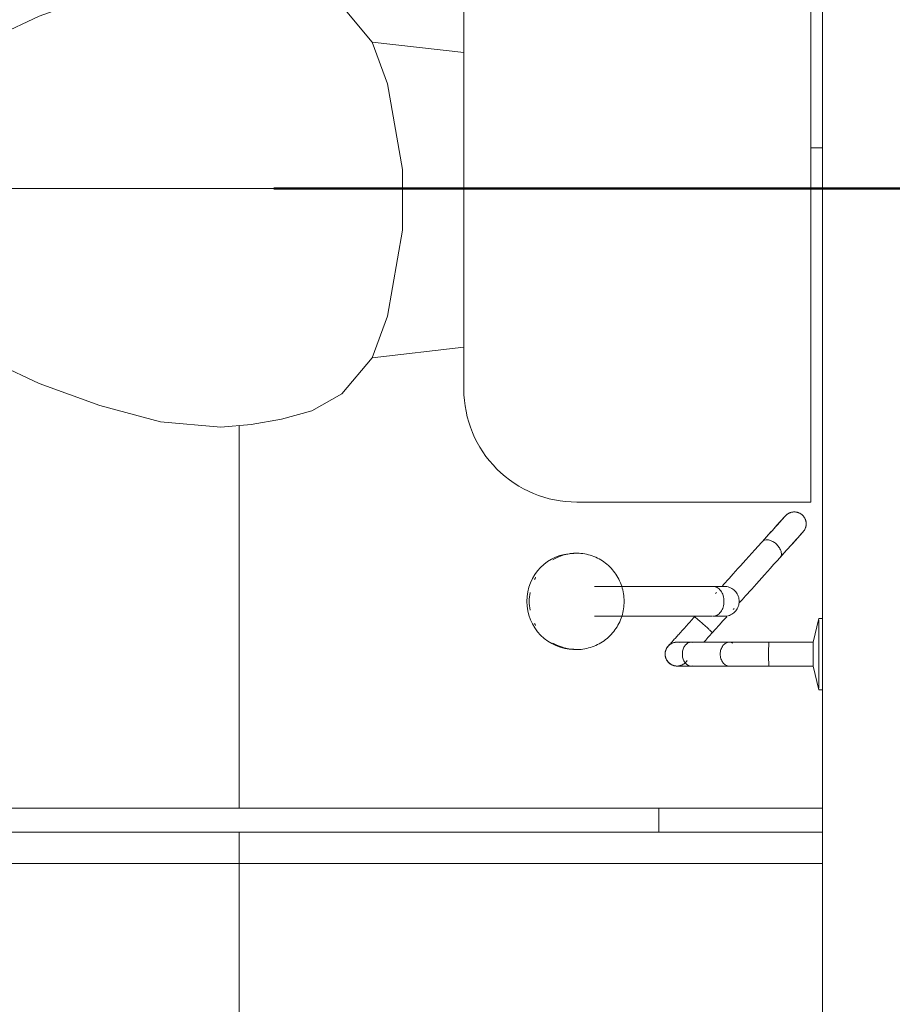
# Model space of a CAD drawing. Header units: metres. Extents: x -33 to 126, y -29 to 31.
# Tile 57 of 256: x -1.401 to -0.669, y -14.783 to -13.957. Entities that reach past the tile are written whole.
import ezdxf

# ---------------------------------------------------------------- set-up
doc = ezdxf.new("R2010")
doc.units = ezdxf.units.M
for name, color, linetype, lineweight in [('A-FLOR-PATT', 8, 'Continuous', 18), ('A-GLAZ', 151, 'Continuous', 18), ('A-WALL', 113, 'Continuous', 18), ('G-ANNO-SYMB', 111, 'Continuous', 9), ('P-SANR-FIXT', 6, 'Continuous', 18)]:
    doc.layers.add(name, color=color, linetype=linetype, lineweight=lineweight)

# ---------------------------------------------------------------- blocks, each defined once
blk = doc.blocks.new('M_Toilet-Domestic-3D - M_Toilet-Domestic-3D-202872-2-PLANTA COM LAYOUT')
at = {"layer": 'P-SANR-FIXT', "color": 7}
for p, q in [((-0.2534, 0.4947), (0.2534, 0.4947)), ((-0.2534, 0.29845), (-0.2534, 0.4947)), ((0.2534, 0.4947), (0.2534, 0.29845)), ((0.15875, 0.2038), (-0.15875, 0.2038)), ((-0.12349, 0.2038), (-0.13232, 0.127)), ((0.12349, 0.2038), (0.13232, 0.127)), ((-0.0254, 0.1524), (-0.09743, 0.1397)), ((0.0254, 0.1524), (-0.0254, 0.1524)), ((0.09743, 0.1397), (0.0254, 0.1524)), ((-0.09743, 0.1397), (-0.13232, 0.127)), ((0.13232, 0.127), (0.09743, 0.1397)), ((-0.13232, 0.127), (-0.16259, 0.1016)), ((0.16259, 0.1016), (0.13232, 0.127)), ((-0.16259, 0.1016), (-0.17698, 0.0762)), ((0.17698, 0.0762), (0.16259, 0.1016)), ((-0.17698, 0.0762), (-0.18379, 0.0508)), ((0.18379, 0.0508), (0.17698, 0.0762)), ((-0.18379, 0.0508), (-0.18829, 0.0253)), ((0.18829, 0.0253), (0.18379, 0.0508)), ((-0.18829, 0.0253), (-0.1905, 0)), ((0.1905, 0), (0.18829, 0.0253)), ((-0.1905, 0), (-0.18607, -0.05061)), ((0.18607, -0.05061), (0.1905, 0)), ((-0.18607, -0.05061), (-0.17241, -0.1016)), ((0.17241, -0.1016), (0.18607, -0.05061)), ((-0.17241, -0.1016), (-0.15392, -0.1524)), ((0.15392, -0.1524), (0.17241, -0.1016)), ((-0.15392, -0.1524), (-0.13023, -0.2032)), ((0.13023, -0.2032), (0.15392, -0.1524)), ((-0.13023, -0.2032), (-0.09499, -0.254)), ((0.09499, -0.254), (0.13023, -0.2032)), ((-0.09499, -0.254), (-0.06959, -0.2794)), ((0.06959, -0.2794), (0.09499, -0.254)), ((-0.06959, -0.2794), (-0.04759, -0.2921)), ((0.04759, -0.2921), (0.06959, -0.2794)), ((-0.04759, -0.2921), (-0.0127, -0.3048)), ((0.0127, -0.3048), (0.04759, -0.2921)), ((-0.0127, -0.3048), (0.0127, -0.3048))]:
    blk.add_line(p, q, dxfattribs=at)
for centre, start, end in [((-0.15875, 0.29845), 180, 270), ((0.15875, 0.29845), 270, 360)]:
    blk.add_arc(centre, 0.09465, start, end, dxfattribs=at)
blk = doc.blocks.new('ADA Shower Head with adjustable bar 2 - ADA Shower Head with adjustable bar 2-202878-2-PLANTA COM LAYOUT')
at = {"layer": 'P-SANR-FIXT', "color": 7}
for p, q in [((0.03, 0.08487), (0.03, 0.08185)), ((0.09, 0.08185), (0.09, 0.08487)), ((0.03, 0.08185), (0.05, 0.07687)), ((0.06, 0.08185), (0.03147, 0.08185)), ((0.05, 0.07687), (0.05, 0.03987)), ((0.05, 0.07687), (0.06, 0.07687)), ((0.08853, 0.08185), (0.06, 0.08185)), ((0.06, 0.07687), (0.07, 0.07687)), ((0.07, 0.07687), (0.09, 0.08185)), ((0.07, 0.03987), (0.07, 0.07687)), ((0.02239, 0.01008), (0.02268, 0.00979)), ((0.05, 0.00622), (0.05, -0.0255)), ((0.07, -0.0255), (0.07, 0.00705)), ((0.00324, -0.00669), (0.00324, -0.10631)), ((0.00865, -0.00445), (0.00843, -0.00425)), ((0.00919, -0.00491), (0.00888, -0.00466)), ((0.02824, -0.10631), (0.02824, -0.00745)), ((-0.02446, -0.12481), (-0.02427, -0.12697)), ((0.05582, -0.12697), (0.056, -0.12481))]:
    blk.add_line(p, q, dxfattribs=at)
at = {"layer": 'P-SANR-FIXT', "color": 7, "flags": 128}
for points in [[(-0.05591, 0.05368), (-0.0562, 0.05395), (-0.05648, 0.05424), (-0.05675, 0.05453), (-0.05701, 0.05484), (-0.05725, 0.05516), (-0.05748, 0.05548), (-0.0577, 0.05582), (-0.05791, 0.05616), (-0.0581, 0.05651), (-0.05827, 0.05687), (-0.05844, 0.05724), (-0.05858, 0.05761), (-0.05872, 0.05799), (-0.05883, 0.05837), (-0.05894, 0.05875), (-0.05902, 0.05915), (-0.05909, 0.05954), (-0.05915, 0.05994), (-0.05919, 0.06033), (-0.05921, 0.06073), (-0.05922, 0.06113), (-0.05921, 0.06153), (-0.05918, 0.06193), (-0.05914, 0.06233), (-0.05909, 0.06273), (-0.05901, 0.06312), (-0.05892, 0.06351), (-0.05882, 0.0639), (-0.0587, 0.06428), (-0.05857, 0.06465), (-0.05842, 0.06502), (-0.05825, 0.06539), (-0.05808, 0.06575), (-0.05788, 0.0661), (-0.05768, 0.06644), (-0.05746, 0.06677), (-0.05722, 0.0671), (-0.05698, 0.06742), (-0.05672, 0.06772), (-0.05645, 0.06802), (-0.05617, 0.0683), (-0.05587, 0.06857), (-0.05557, 0.06883), (-0.05526, 0.06908), (-0.05493, 0.06931), (-0.0546, 0.06954), (-0.05426, 0.06975), (-0.05391, 0.06994), (-0.05355, 0.07012), (-0.05319, 0.07029), (-0.05282, 0.07044), (-0.05244, 0.07058), (-0.05206, 0.0707), (-0.05168, 0.0708), (-0.05129, 0.07089), (-0.05089, 0.07097), (-0.0505, 0.07103), (-0.0501, 0.07107), (-0.0497, 0.0711), (-0.0493, 0.07111), (-0.0489, 0.07111), (-0.0485, 0.07108), (-0.0481, 0.07105), (-0.04771, 0.071), (-0.04731, 0.07093), (-0.04692, 0.07084), (-0.04654, 0.07074), (-0.04615, 0.07063), (-0.04577, 0.0705), (-0.0454, 0.07035), (-0.04503, 0.07019), (-0.04467, 0.07002), (-0.04432, 0.06983), (-0.04398, 0.06963), (-0.04364, 0.06941), (-0.04331, 0.06918), (-0.043, 0.06894), (-0.04269, 0.06868), (-0.04253, 0.06854)], [(-0.02113, 0.04928), (-0.0231, 0.05105), (-0.02499, 0.05275), (-0.02679, 0.05437), (-0.02851, 0.05592), (-0.03014, 0.05739), (-0.03168, 0.05877), (-0.03312, 0.06007), (-0.03447, 0.06129), (-0.03572, 0.06241), (-0.03687, 0.06345), (-0.03791, 0.06439), (-0.03886, 0.06524), (-0.0397, 0.06599), (-0.04043, 0.06665), (-0.04105, 0.06721), (-0.04157, 0.06768), (-0.04197, 0.06804), (-0.04227, 0.06831), (-0.04245, 0.06847), (-0.04252, 0.06854), (-0.04253, 0.06854)], [(-0.04253, 0.06854), (-0.04247, 0.06849), (-0.0423, 0.06834), (-0.04203, 0.06809), (-0.04164, 0.06774), (-0.04114, 0.06729), (-0.04053, 0.06675), (-0.03982, 0.0661), (-0.039, 0.06536), (-0.03807, 0.06453), (-0.03704, 0.0636), (-0.0359, 0.06258), (-0.03467, 0.06147), (-0.03334, 0.06027), (-0.03191, 0.05898), (-0.03039, 0.05761), (-0.02877, 0.05616), (-0.02707, 0.05462), (-0.02527, 0.05301), (-0.0234, 0.05132), (-0.02144, 0.04956)], [(-0.03451, 0.03442), (-0.03648, 0.03619), (-0.03837, 0.03789), (-0.04017, 0.03951), (-0.04189, 0.04106), (-0.04352, 0.04253), (-0.04506, 0.04391), (-0.0465, 0.04521), (-0.04785, 0.04642), (-0.0491, 0.04755), (-0.05025, 0.04858), (-0.0513, 0.04953), (-0.05224, 0.05038), (-0.05308, 0.05113), (-0.05381, 0.05179), (-0.05443, 0.05235), (-0.05495, 0.05282), (-0.05535, 0.05318), (-0.05565, 0.05345), (-0.05583, 0.05361), (-0.05591, 0.05368), (-0.05591, 0.05368)], [(-0.05591, 0.05368), (-0.05585, 0.05363), (-0.05569, 0.05348), (-0.05541, 0.05323), (-0.05502, 0.05288), (-0.05452, 0.05243), (-0.05392, 0.05188), (-0.0532, 0.05124), (-0.05238, 0.0505), (-0.05145, 0.04967), (-0.05042, 0.04874), (-0.04929, 0.04772), (-0.04805, 0.04661), (-0.04672, 0.04541), (-0.04529, 0.04412), (-0.04377, 0.04275), (-0.04215, 0.04129), (-0.04045, 0.03976), (-0.03866, 0.03815), (-0.03678, 0.03646), (-0.03483, 0.0347), (-0.03451, 0.03442)], [(-0.02113, 0.04928), (-0.01805, 0.04651), (-0.01505, 0.04381), (-0.01214, 0.04119), (-0.00933, 0.03865), (-0.00661, 0.0362), (-0.00399, 0.03384), (-0.00147, 0.03158), (0.00093, 0.02941), (0.00322, 0.02735), (0.00539, 0.02539), (0.00745, 0.02355), (0.00938, 0.02181), (0.01118, 0.02018), (0.01285, 0.01868), (0.0144, 0.01729), (0.0158, 0.01602), (0.01707, 0.01488)], [(0.00282, 0.0008), (0.00146, 0.00202), (-0.00004, 0.00338), (-0.00167, 0.00485), (-0.00344, 0.00643), (-0.00533, 0.00814), (-0.00734, 0.00995), (-0.00948, 0.01188), (-0.01174, 0.01391), (-0.01411, 0.01604), (-0.01659, 0.01827), (-0.01917, 0.0206), (-0.02186, 0.02303), (-0.02465, 0.02554), (-0.02753, 0.02813), (-0.0305, 0.0308), (-0.03356, 0.03356), (-0.03451, 0.03442)], [(0.05, 0.03987), (0.05, 0.03808), (0.05, 0.03629), (0.05, 0.03452), (0.05, 0.03276), (0.05, 0.03102), (0.05, 0.02929), (0.05, 0.02759), (0.05, 0.0259), (0.05, 0.02425), (0.05, 0.02262), (0.05, 0.02103), (0.05, 0.01947), (0.05, 0.01794), (0.05, 0.01646), (0.05, 0.01501), (0.05, 0.01361), (0.05, 0.01226), (0.05, 0.01095), (0.05, 0.0097), (0.05, 0.00849), (0.05, 0.00734), (0.05, 0.00661)], [(0.07, 0.00661), (0.07, 0.00772), (0.07, 0.00889), (0.07, 0.01011), (0.07, 0.01138), (0.07, 0.01271), (0.07, 0.01408), (0.07, 0.01549), (0.07, 0.01695), (0.07, 0.01845), (0.07, 0.01999), (0.07, 0.02156), (0.07, 0.02316), (0.07, 0.0248), (0.07, 0.02647), (0.07, 0.02816), (0.07, 0.02987), (0.07, 0.0316), (0.07, 0.03335), (0.07, 0.03512), (0.07, 0.03689), (0.07, 0.03868), (0.07, 0.03987)], [(0.02171, 0.0107), (0.02198, 0.01046), (0.0221, 0.01036), (0.0221, 0.01035)], [(0.00324, 0.00242), (0.00324, 0.00233), (0.00324, 0.00218), (0.00324, 0.00197), (0.00324, 0.00169), (0.00324, 0.00135), (0.00324, 0.00095), (0.00324, 0.00049), (0.00324, -0.00004), (0.00324, -0.00062), (0.00324, -0.00127), (0.00324, -0.00197), (0.00324, -0.00273), (0.00324, -0.00355), (0.00324, -0.00442), (0.00324, -0.00535), (0.00324, -0.00632), (0.00324, -0.00704)], [(0.02824, -0.00704), (0.02824, -0.00602), (0.02824, -0.00506), (0.02824, -0.00415), (0.02824, -0.0033), (0.02824, -0.0025), (0.02824, -0.00175), (0.02824, -0.00107), (0.02824, -0.00044), (0.02824, 0.00013), (0.02824, 0.00064), (0.02824, 0.00108), (0.02824, 0.00146), (0.02824, 0.00178), (0.02824, 0.00204), (0.02824, 0.00223), (0.02824, 0.00236), (0.02824, 0.00242)], [(0.02864, 0.00447), (0.03212, 0.00133), (0.03562, -0.00182), (0.03912, -0.00498), (0.04209, -0.00765)], [(0.04209, -0.00765), (0.04312, -0.00858), (0.04415, -0.0095), (0.04517, -0.01042), (0.04618, -0.01133), (0.04718, -0.01223), (0.04818, -0.01313), (0.04916, -0.01401), (0.0501, -0.01486)], [(0.05331, -0.04466), (0.05329, -0.04464), (0.05323, -0.04459), (0.05312, -0.04449), (0.05298, -0.04436), (0.0528, -0.0442), (0.05257, -0.044), (0.05231, -0.04376), (0.052, -0.04348), (0.05166, -0.04317), (0.05127, -0.04283), (0.05085, -0.04245), (0.0504, -0.04204), (0.0499, -0.04159), (0.04937, -0.04112), (0.04881, -0.04061), (0.04821, -0.04007), (0.04758, -0.0395), (0.04691, -0.0389), (0.04622, -0.03828), (0.04549, -0.03762), (0.04474, -0.03695), (0.04396, -0.03624), (0.04315, -0.03552), (0.04232, -0.03477), (0.04146, -0.034), (0.04059, -0.0332), (0.03969, -0.0324), (0.03877, -0.03157), (0.03783, -0.03073), (0.03688, -0.02987), (0.03591, -0.029), (0.03493, -0.02811), (0.03394, -0.02722), (0.03293, -0.02631), (0.03192, -0.0254), (0.0309, -0.02449), (0.02988, -0.02356), (0.02885, -0.02264), (0.02871, -0.02251)], [(0.05, -0.0255), (0.05, -0.02668), (0.05, -0.0278), (0.05, -0.02887), (0.05, -0.02988), (0.05, -0.03083), (0.05, -0.03172), (0.05, -0.03254), (0.05, -0.03331), (0.05, -0.03401), (0.05, -0.03464), (0.05, -0.03521), (0.05, -0.0357), (0.05, -0.03613), (0.05, -0.03649), (0.05, -0.03678), (0.05, -0.037), (0.05, -0.03715), (0.05, -0.03723)], [(0.06669, -0.0298), (0.06698, -0.03007), (0.06726, -0.03036), (0.06753, -0.03065), (0.06779, -0.03096), (0.06803, -0.03127), (0.06827, -0.0316), (0.06848, -0.03194), (0.06869, -0.03228), (0.06888, -0.03263), (0.06906, -0.03299), (0.06922, -0.03336), (0.06937, -0.03373), (0.0695, -0.0341), (0.06962, -0.03449), (0.06972, -0.03487), (0.06981, -0.03526), (0.06988, -0.03566), (0.06993, -0.03605), (0.06997, -0.03645), (0.06999, -0.03685), (0.07, -0.03725), (0.06999, -0.03765), (0.06997, -0.03805), (0.06993, -0.03845), (0.06987, -0.03884), (0.0698, -0.03924), (0.06971, -0.03963), (0.0696, -0.04001), (0.06949, -0.0404), (0.06935, -0.04077), (0.0692, -0.04114), (0.06904, -0.04151), (0.06886, -0.04187), (0.06867, -0.04222), (0.06846, -0.04256), (0.06824, -0.04289), (0.06801, -0.04322), (0.06776, -0.04353), (0.0675, -0.04384), (0.06723, -0.04413), (0.06695, -0.04442), (0.06666, -0.04469), (0.06635, -0.04495), (0.06604, -0.0452), (0.06572, -0.04543), (0.06538, -0.04566), (0.06504, -0.04586), (0.06469, -0.04606), (0.06434, -0.04624), (0.06397, -0.04641), (0.0636, -0.04656), (0.06323, -0.04669), (0.06285, -0.04682), (0.06246, -0.04692), (0.06207, -0.04701), (0.06168, -0.04709), (0.06128, -0.04715), (0.06088, -0.04719), (0.06049, -0.04722), (0.06009, -0.04723), (0.05969, -0.04722), (0.05929, -0.0472), (0.05889, -0.04717), (0.05849, -0.04711), (0.0581, -0.04705), (0.05771, -0.04696), (0.05732, -0.04686), (0.05694, -0.04675), (0.05656, -0.04662), (0.05618, -0.04647), (0.05582, -0.04631), (0.05546, -0.04614), (0.05511, -0.04595), (0.05476, -0.04575), (0.05442, -0.04553), (0.0541, -0.0453), (0.05378, -0.04506), (0.05347, -0.0448), (0.05331, -0.04466)], [(0.06534, -0.02858), (0.06565, -0.02886), (0.06592, -0.0291), (0.06615, -0.02931), (0.06634, -0.02948), (0.06649, -0.02962), (0.0666, -0.02971), (0.06666, -0.02977), (0.06669, -0.0298)], [(0.07, -0.03723), (0.07, -0.03715), (0.07, -0.037), (0.07, -0.03678), (0.07, -0.0365), (0.07, -0.03614), (0.07, -0.03571), (0.07, -0.03521), (0.07, -0.03465), (0.07, -0.03401), (0.07, -0.03331), (0.07, -0.03255), (0.07, -0.03173), (0.07, -0.03084), (0.07, -0.02989), (0.07, -0.02888), (0.07, -0.02781), (0.07, -0.02669), (0.07, -0.02551), (0.07, -0.0255)], [(0.01577, -0.08158), (0.01416, -0.08162), (0.01256, -0.08171), (0.01096, -0.08187), (0.00936, -0.08209), (0.00778, -0.08237), (0.00621, -0.08272), (0.00465, -0.08312), (0.00311, -0.08359), (0.0016, -0.08412), (0.0001, -0.0847), (-0.00137, -0.08535), (-0.00282, -0.08605), (-0.00423, -0.08681), (-0.00562, -0.08763), (-0.00697, -0.0885), (-0.00828, -0.08942), (-0.00956, -0.09039), (-0.0108, -0.09141), (-0.01199, -0.09248), (-0.01314, -0.0936), (-0.01425, -0.09476), (-0.0153, -0.09597), (-0.01631, -0.09722), (-0.01727, -0.0985), (-0.01817, -0.09983), (-0.01902, -0.10118), (-0.01981, -0.10258), (-0.02055, -0.104), (-0.02123, -0.10545), (-0.02185, -0.10692), (-0.02241, -0.10842), (-0.02291, -0.10995), (-0.02334, -0.11149), (-0.02371, -0.11304), (-0.02402, -0.11461), (-0.02427, -0.11619), (-0.02445, -0.11778), (-0.02456, -0.11938), (-0.02461, -0.12098), (-0.0246, -0.12258), (-0.02452, -0.12417), (-0.02437, -0.12577), (-0.02416, -0.12735), (-0.02389, -0.12893), (-0.02355, -0.13049), (-0.02315, -0.13204), (-0.02269, -0.13357), (-0.0222, -0.13499)], [(0.05374, -0.13499), (0.05426, -0.13347), (0.05472, -0.13194), (0.05512, -0.13039), (0.05545, -0.12883), (0.05572, -0.12725), (0.05593, -0.12566), (0.05607, -0.12407), (0.05614, -0.12247), (0.05615, -0.12087), (0.0561, -0.11927), (0.05598, -0.11768), (0.05579, -0.11609), (0.05555, -0.11451), (0.05523, -0.11294), (0.05486, -0.11138), (0.05442, -0.10985), (0.05392, -0.10833), (0.05335, -0.10683), (0.05273, -0.10535), (0.05205, -0.1039), (0.05131, -0.10248), (0.05051, -0.10109), (0.04965, -0.09974), (0.04875, -0.09842), (0.04779, -0.09713), (0.04678, -0.09589), (0.04572, -0.09469), (0.04461, -0.09353), (0.04345, -0.09241), (0.04226, -0.09134), (0.04102, -0.09033), (0.03974, -0.08936), (0.03842, -0.08844), (0.03707, -0.08757), (0.03568, -0.08676), (0.03426, -0.08601), (0.03282, -0.08531), (0.03134, -0.08466), (0.02985, -0.08408), (0.02833, -0.08356), (0.02679, -0.08309), (0.02523, -0.08269), (0.02366, -0.08235), (0.02207, -0.08207), (0.02048, -0.08186), (0.01888, -0.0817), (0.01727, -0.08161), (0.01577, -0.08158)]]:
    blk.add_lwpolyline(points, dxfattribs=at)
at = {"layer": 'P-SANR-FIXT', "color": 7}
for start, end in [(168, 208.91407), (318, 11.69337), (213, 219.98922), (228, 235.35456), (243, 249.33065), (258, 264.04561), (273, 279.0805), (288, 299.54753), (303, 314.54341)]:
    blk.add_arc((0.06, -0.03723), 0.01, start, end, dxfattribs=at)
for centre, major_axis, ratio, start_param, end_param in [((0.0354, -0.01508), (0.00669, 0.00743), 0.029353, 0, 0.698132), ((0.0354, -0.01508), (0.00669, 0.00743), 0.029353, 1.745329, 2.09433), ((0.0354, -0.01508), (0.00669, 0.00743), 0.029353, 1.396298, 1.745303), ((0.0354, -0.01508), (0.00669, 0.00743), 0.029353, 1.04727, 1.396263), ((0.0354, -0.01508), (0.00669, 0.00743), 0.029353, 0.6982, 1.047198), ((0.0354, -0.01508), (0.00669, 0.00743), 0.029353, 2.443461, 3.141593), ((0.0354, -0.01508), (0.00669, 0.00743), 0.029353, 2.094395, 2.443398), ((0.06, -0.03723), (-0.01, 0), 0.999727, 6.178364, 6.283185), ((0.06, -0.03723), (0.01, 0), 0.999727, 3.298677, 3.403392), ((0.06, -0.03723), (0.01, 0), 0.999727, 5.917142, 6.021386), ((0.06, -0.03723), (0.01, 0), 0.999727, 0.157084, 0.261799), ((0.06, -0.03723), (-0.01, 0), 0.999727, 3.036772, 3.141593), ((0.06, -0.03723), (0.01, 0), 0.999727, 3.561238, 3.665191), ((0.06, -0.03723), (0.01, 0), 0.999727, 3.734704, 4.712389), ((0.06, -0.03723), (0.01, 0), 0.999727, 4.712389, 5.235988), ((0.01577, -0.12152), (0.04037, 0), 0.98191, 3.141593, 3.224486), ((0.01577, -0.1237), (0.04018, 0), 0.98191, 3.142067, 4.712389), ((0.01577, -0.1237), (-0.04018, 0), 0.98191, 1.570796, 3.141593), ((0.01577, -0.12152), (0.04037, 0), 0.98191, 5.759587, 6.283185), ((0.01577, -0.12152), (0.04037, 0), 0.98191, 3.247081, 3.665191), ((0.01577, -0.12152), (0.04037, 0), 0.98191, 4.18879, 4.238328), ((0.01577, -0.12152), (0.04037, 0), 0.98191, 5.186449, 5.235988), ((0.01577, -0.12152), (0.04037, 0), 0.98191, 4.528823, 4.712389), ((0.01577, -0.12152), (-0.04037, 0), 0.98191, 1.570796, 1.754362)]:
    blk.add_ellipse(centre, major_axis=major_axis, ratio=ratio, start_param=start_param, end_param=end_param, dxfattribs=at)
for points, knots in [([(-0.02113, 0.04928), (-0.02193, 0.05), (-0.02415, 0.05074), (-0.02797, 0.04961), (-0.03122, 0.04729), (-0.0336, 0.04465), (-0.03528, 0.04168), (-0.03605, 0.03872), (-0.03584, 0.03616), (-0.03504, 0.03489), (-0.03451, 0.03442)], [-1, -1, -1, -1, -0.833333, -0.666667, -0.555556, -0.444444, -0.333333, -0.222222, -0.111111, 0, 0, 0, 0]), ([(0.01574, 0.01492), (0.01719, 0.01492), (0.0201, 0.0144), (0.02394, 0.01218), (0.02679, 0.00879), (0.02805, 0.00532), (0.02824, 0.00314), (0.02824, 0.00242)], [0, 0, 0, 0, 0.1111111, 0.2222222, 0.3333333, 0.4444444, 0.4998563, 0.4998563, 0.4998563, 0.4998563]), ([(0.05013, -0.02433), (0.04995, -0.02513), (0.04997, -0.02682), (0.05116, -0.02921), (0.05344, -0.03119), (0.05651, -0.03247), (0.05884, -0.03277), (0.06, -0.03277)], [0.4486027, 0.4486027, 0.4486027, 0.4486027, 0.5555556, 0.6666667, 0.7777778, 0.8888889, 1, 1, 1, 1]), ([(0.06, -0.03277), (0.06116, -0.03277), (0.06349, -0.03247), (0.06656, -0.03118), (0.06884, -0.02921), (0.07004, -0.02682), (0.07005, -0.02514), (0.06987, -0.02433)], [0, 0, 0, 0, 0.1111111, 0.2222222, 0.3333333, 0.4444444, 0.5510993, 0.5510993, 0.5510993, 0.5510993])]:
    blk.add_open_spline(points, degree=3, knots=knots, dxfattribs=at)
for points in [[(0.05015, 0.03991), (0.04995, 0.03988), (0.04995, 0.03982), (0.05116, 0.03973), (0.05344, 0.03966), (0.05651, 0.03961), (0.05884, 0.0396), (0.06, 0.0396)], [(0.06, 0.0396), (0.06116, 0.0396), (0.06349, 0.03961), (0.06656, 0.03966), (0.06884, 0.03973), (0.07005, 0.03982), (0.07005, 0.03988), (0.06985, 0.03991)], [(0.00343, 0.00024), (0.00318, 0.00167), (0.00318, 0.00464), (0.00469, 0.00879), (0.00754, 0.01219), (0.01138, 0.0144), (0.01428, 0.01492), (0.01574, 0.01492)], [(0.05073, 0.00946), (0.05024, 0.00855), (0.04976, 0.00661), (0.05048, 0.00371), (0.05266, 0.00116), (0.05603, -0.00057), (0.05867, -0.00098), (0.06, -0.00098)], [(0.00324, -0.00704), (0.00324, -0.00583), (0.00389, -0.00342), (0.00667, -0.00036), (0.01083, 0.00168), (0.0141, 0.00215), (0.01574, 0.00215)], [(0.01574, 0.00215), (0.01738, 0.00215), (0.02065, 0.00168), (0.02481, -0.00036), (0.02759, -0.00342), (0.02824, -0.00583), (0.02824, -0.00704)], [(0.06, -0.00098), (0.06133, -0.00098), (0.06397, -0.00057), (0.06734, 0.00116), (0.06952, 0.00371), (0.07, 0.00564), (0.07, 0.00661)]]:
    blk.add_open_spline(points, degree=3, dxfattribs=at)
blk = doc.blocks.new('Casement w Mullions-Number_0002 - Janela 100 x 400 _cm_-1469881-2-PLANTA COM LAYOUT')
at = {"layer": 'A-GLAZ', "color": 7}
blk.add_line((-2.05595, -0.075), (2.05595, -0.075), dxfattribs=at)
blk = doc.blocks.new('Corte - M_Extremidade superior do corte - Preenchido-1049-2-PLANTA COM LAYOUT')
at = {"layer": 'G-ANNO-SYMB', "lineweight": 50}
blk.add_line((0.017462, 0), (0.028978, 0), dxfattribs=at)

msp = doc.modelspace()

# ---------------------------------------------------------------- hatches: boundary and pattern name
at = {"layer": 'A-FLOR-PATT'}
h = msp.add_hatch(dxfattribs=at)
h.set_pattern_fill('FP_7', color=256, style=0, pattern_type=2)
h.set_pattern_definition([(0, (-7.217, -19.465), (0, 0.6), []), (90, (-7.217, -19.465), (-0.6, 4e-17), [])])
h.paths.add_polyline_path([(-5.67727, -17.56217), (-4.48727, -17.56217), (-4.48727, -17.43467), (-4.46727, -17.43467), (-4.46727, -17.56217), (-3.66386, -17.56217), (-3.66386, -15.13217), (-2.82386, -15.13217), (-2.82386, -17.56217), (-2.03727, -17.56217), (-2.03727, -17.50217), (-2.01727, -17.50217), (-2.01727, -17.56217), (-0.72727, -17.56217), (-0.72727, -17.44641), (-0.73029, -17.44641), (-0.73527, -17.42788), (-0.85437, -17.42654), (-0.85803, -17.42288), (-0.85936, -17.41779), (-0.85803, -17.41288), (-0.84983, -17.40345), (-0.83539, -17.38612), (-0.89606, -17.38629), (-0.89881, -17.39284), (-0.90197, -17.39739), (-0.90817, -17.40436), (-0.91403, -17.40851), (-0.92208, -17.41174), (-0.93246, -17.41393), (-0.93849, -17.41355), (-0.95686, -17.40714), (-0.97018, -17.3931), (-0.97489, -17.37209), (-0.96992, -17.35346), (-0.95489, -17.33866), (-0.93246, -17.33338), (-0.9254, -17.33452), (-0.91589, -17.33783), (-0.90992, -17.34144), (-0.90394, -17.34742), (-0.89735, -17.35702), (-0.89602, -17.36112), (-0.81151, -17.36088), (-0.76077, -17.30454), (-0.89402, -17.30454), (-0.91852, -17.30131), (-0.94135, -17.29186), (-0.96095, -17.27682), (-0.97599, -17.25721), (-0.98545, -17.23439), (-0.98867, -17.20795), (-0.98867, -17.17463), (-1.06547, -17.18346), (-1.09087, -17.21373), (-1.11627, -17.22813), (-1.14167, -17.23493), (-1.16717, -17.23943), (-1.19247, -17.24164), (-1.24308, -17.23721), (-1.29407, -17.22355), (-1.34487, -17.20506), (-1.39567, -17.18137), (-1.44647, -17.14613), (-1.47187, -17.12073), (-1.48457, -17.09873), (-1.49727, -17.06384), (-1.49727, -17.03844), (-1.48457, -17.00355), (-1.47187, -16.98155), (-1.44647, -16.95615), (-1.39567, -16.92091), (-1.34487, -16.89722), (-1.29407, -16.87873), (-1.24308, -16.86507), (-1.19247, -16.86064), (-1.16717, -16.86285), (-1.14167, -16.86735), (-1.11627, -16.87416), (-1.09087, -16.88855), (-1.06547, -16.91882), (-0.98867, -16.92765), (-0.98867, -16.89239), (-0.98545, -16.86789), (-0.97599, -16.84507), (-0.96095, -16.82547), (-0.94135, -16.81043), (-0.91852, -16.80097), (-0.89402, -16.79775), (-0.72727, -16.79775), (-0.72727, -16.60337), (-1.48593, -16.60337), (-1.49488, -16.70778), (-1.49711, -16.71423), (-1.50101, -16.71635), (-1.51159, -16.71684), (-1.77651, -16.71658), (-1.78034, -16.71448), (-1.78262, -16.70762), (-1.79208, -16.60337), (-2.01727, -16.60337), (-2.01727, -16.90217), (-2.03727, -16.90217), (-2.03727, -16.48467), (-2.01727, -16.48467), (-2.01727, -16.58337), (-0.72727, -16.58337), (-0.72727, -16.46146), (-0.73029, -16.46146), (-0.73527, -16.44293), (-0.85437, -16.44159), (-0.85803, -16.43793), (-0.85936, -16.43284), (-0.85803, -16.42793), (-0.84983, -16.4185), (-0.83539, -16.40117), (-0.89606, -16.40134), (-0.89881, -16.40789), (-0.90197, -16.41244), (-0.90817, -16.41941), (-0.91403, -16.42356), (-0.92208, -16.42679), (-0.93246, -16.42898), (-0.93849, -16.4286), (-0.95686, -16.42219), (-0.97018, -16.40815), (-0.97489, -16.38714), (-0.96992, -16.36851), (-0.95489, -16.35371), (-0.93246, -16.34843), (-0.9254, -16.34957), (-0.91589, -16.35288), (-0.90992, -16.35649), (-0.90394, -16.36247), (-0.89735, -16.37207), (-0.89602, -16.37617), (-0.81151, -16.37593), (-0.76077, -16.31959), (-0.89402, -16.31959), (-0.91852, -16.31636), (-0.94135, -16.30691), (-0.96095, -16.29187), (-0.97599, -16.27226), (-0.98545, -16.24944), (-0.98867, -16.223), (-0.98867, -16.18968), (-1.06547, -16.19851), (-1.09087, -16.22878), (-1.11627, -16.24318), (-1.14167, -16.24998), (-1.16717, -16.25448), (-1.19247, -16.25669), (-1.24308, -16.25226), (-1.29407, -16.2386), (-1.34487, -16.22011), (-1.39567, -16.19642), (-1.44647, -16.16118), (-1.47187, -16.13578), (-1.48457, -16.11378), (-1.49727, -16.07889), (-1.49727, -16.05349), (-1.48457, -16.0186), (-1.47187, -15.9966), (-1.44647, -15.9712), (-1.39567, -15.93596), (-1.34487, -15.91227), (-1.29407, -15.89378), (-1.24308, -15.88012), (-1.19247, -15.87569), (-1.16717, -15.8779), (-1.14167, -15.8824), (-1.11627, -15.88921), (-1.09087, -15.9036), (-1.06547, -15.93387), (-0.98867, -15.9427), (-0.98867, -15.90744), (-0.98545, -15.88294), (-0.97599, -15.86012), (-0.96095, -15.84052), (-0.94135, -15.82548), (-0.91852, -15.81602), (-0.89402, -15.8128), (-0.72727, -15.8128), (-0.72727, -15.61842), (-1.48593, -15.61842), (-1.49488, -15.72283), (-1.49711, -15.72928), (-1.50101, -15.7314), (-1.51159, -15.73189), (-1.77651, -15.73163), (-1.78034, -15.72953), (-1.78262, -15.72267), (-1.79208, -15.61842), (-2.01727, -15.61842), (-2.01727, -15.88467), (-2.03727, -15.88467), (-2.03727, -15.49717), (-2.01727, -15.49717), (-2.01727, -15.59842), (-0.72727, -15.59842), (-0.72727, -15.48146), (-0.73029, -15.48146), (-0.73527, -15.46293), (-0.85437, -15.46159), (-0.85803, -15.45793), (-0.85936, -15.45284), (-0.85803, -15.44793), (-0.84983, -15.4385), (-0.83539, -15.42117), (-0.89606, -15.42134), (-0.89881, -15.42789), (-0.90197, -15.43244), (-0.90817, -15.43941), (-0.91403, -15.44356), (-0.92208, -15.44679), (-0.93246, -15.44898), (-0.93849, -15.4486), (-0.95686, -15.44219), (-0.97018, -15.42815), (-0.97489, -15.40714), (-0.96992, -15.38851), (-0.95489, -15.37371), (-0.93246, -15.36843), (-0.9254, -15.36957), (-0.91589, -15.37288), (-0.91035, -15.37612), (-0.90394, -15.38247), (-0.89735, -15.39207), (-0.89602, -15.39617), (-0.81151, -15.39593), (-0.76077, -15.33959), (-0.89402, -15.33959), (-0.91852, -15.33636), (-0.94135, -15.32691), (-0.96095, -15.31187), (-0.97599, -15.29226), (-0.98545, -15.26944), (-0.98867, -15.243), (-0.98867, -15.20968), (-1.06547, -15.21851), (-1.09087, -15.24878), (-1.11627, -15.26318), (-1.14167, -15.26998), (-1.16717, -15.27448), (-1.19247, -15.27669), (-1.24308, -15.27226), (-1.29407, -15.2586), (-1.34487, -15.24011), (-1.39567, -15.21642), (-1.44647, -15.18118), (-1.47187, -15.15578), (-1.48457, -15.13378), (-1.49727, -15.09889), (-1.49727, -15.07349), (-1.48457, -15.0386), (-1.47187, -15.0166), (-1.44647, -14.9912), (-1.39567, -14.95596), (-1.34487, -14.93227), (-1.29407, -14.91378), (-1.24308, -14.90012), (-1.19247, -14.89569), (-1.16717, -14.8979), (-1.14167, -14.9024), (-1.11627, -14.90921), (-1.09087, -14.9236), (-1.06547, -14.95387), (-0.98867, -14.9627), (-0.98867, -14.92744), (-0.98545, -14.90294), (-0.97599, -14.88012), (-0.96095, -14.86052), (-0.94135, -14.84548), (-0.91852, -14.83602), (-0.89402, -14.8328), (-0.72727, -14.8328), (-0.72727, -14.63842), (-1.48593, -14.63842), (-1.49488, -14.74283), (-1.49711, -14.74928), (-1.50101, -14.7514), (-1.51159, -14.75189), (-1.77651, -14.75163), (-1.78034, -14.74953), (-1.78262, -14.74267), (-1.79208, -14.63842), (-2.01727, -14.63842), (-2.01727, -14.89717), (-2.03727, -14.89717), (-2.03727, -14.51842), (-2.01727, -14.51842), (-2.01727, -14.61842), (-0.72727, -14.61842), (-0.72727, -14.51771), (-0.73029, -14.51771), (-0.73527, -14.49918), (-0.85437, -14.49784), (-0.85803, -14.49418), (-0.85936, -14.48909), (-0.85803, -14.48418), (-0.84983, -14.47475), (-0.83539, -14.45742), (-0.89606, -14.45759), (-0.89881, -14.46414), (-0.90197, -14.46869), (-0.90671, -14.47441), (-0.91361, -14.47959), (-0.92208, -14.48304), (-0.93246, -14.48523), (-0.93849, -14.48485), (-0.95686, -14.47844), (-0.97025, -14.46414), (-0.97489, -14.44339), (-0.96992, -14.42476), (-0.95489, -14.40996), (-0.93246, -14.40468), (-0.9254, -14.40582), (-0.91589, -14.40913), (-0.90992, -14.41274), (-0.90394, -14.41872), (-0.89735, -14.42832), (-0.89602, -14.43242), (-0.81151, -14.43218), (-0.75927, -14.37417), (-0.74423, -14.37277), (-0.7416, -14.38055), (-0.74441, -14.38755), (-0.79751, -14.44652), (-0.79923, -14.45137), (-0.80147, -14.4535), (-0.80253, -14.45466), (-0.80348, -14.45574), (-0.80813, -14.45832), (-0.82609, -14.47927), (-0.80414, -14.4799), (-0.8023, -14.47989), (-0.77232, -14.47933), (-0.73527, -14.47993), (-0.73494, -14.47918), (-0.73029, -14.46065), (-0.72727, -14.46065), (-0.72727, -13.65467), (-1.50593, -13.65467), (-1.51488, -13.75908), (-1.51711, -13.76553), (-1.52096, -13.76764), (-1.52555, -13.76813), (-1.79651, -13.76788), (-1.80034, -13.76578), (-1.80274, -13.75753), (-1.81208, -13.65467), (-2.01727, -13.65467), (-2.01727, -13.91842), (-2.03727, -13.91842), (-2.03727, -13.53467), (-2.01727, -13.53467), (-2.01727, -13.63467), (-0.72727, -13.63467), (-0.72727, -13.51396), (-0.73029, -13.51396), (-0.73527, -13.49543), (-0.85437, -13.49409), (-0.85803, -13.49043), (-0.85936, -13.48534), (-0.85803, -13.48043), (-0.84983, -13.471), (-0.83539, -13.45367), (-0.89606, -13.45384), (-0.89881, -13.46039), (-0.90245, -13.46554), (-0.90671, -13.47066), (-0.91361, -13.47584), (-0.92208, -13.47929), (-0.93246, -13.48148), (-0.93849, -13.4811), (-0.95686, -13.47469), (-0.97018, -13.46065), (-0.97489, -13.43964), (-0.96992, -13.42101), (-0.95489, -13.40621), (-0.93246, -13.40093), (-0.9254, -13.40207), (-0.91589, -13.40538), (-0.9108, -13.40823), (-0.90394, -13.41497), (-0.89735, -13.42457), (-0.89602, -13.42867), (-0.81151, -13.42843), (-0.75927, -13.37042), (-0.74423, -13.36902), (-0.7416, -13.3768), (-0.74441, -13.3838), (-0.79751, -13.44277), (-0.79923, -13.44762), (-0.80147, -13.44975), (-0.80253, -13.45091), (-0.80348, -13.45199), (-0.80787, -13.45428), (-0.82609, -13.47552), (-0.80414, -13.47615), (-0.8023, -13.47614), (-0.7619, -13.47554), (-0.73527, -13.47577), (-0.73494, -13.47543), (-0.73029, -13.4569), (-0.72727, -13.4569), (-0.72727, -13.36793), (-0.92352, -13.36793), (-0.94802, -13.3647), (-0.97084, -13.35525), (-0.99044, -13.34021), (-1.00549, -13.3206), (-1.01494, -13.29778), (-1.01817, -13.27134), (-1.01817, -13.23802), (-1.09497, -13.24685), (-1.12037, -13.27712), (-1.14577, -13.29152), (-1.17117, -13.29832), (-1.19667, -13.30282), (-1.22197, -13.30503), (-1.27258, -13.3006), (-1.32357, -13.28694), (-1.37437, -13.26845), (-1.42517, -13.24476), (-1.47597, -13.20952), (-1.50137, -13.18412), (-1.51407, -13.16212), (-1.52677, -13.12723), (-1.52677, -13.10183), (-1.51407, -13.06694), (-1.50137, -13.04494), (-1.47597, -13.01954), (-1.42069, -12.98221), (-1.37437, -12.96061), (-1.32357, -12.94212), (-1.27258, -12.92846), (-1.22197, -12.92403), (-1.19667, -12.92624), (-1.17117, -12.93074), (-1.14577, -12.93755), (-1.12037, -12.95194), (-1.09497, -12.98221), (-1.01817, -12.99104), (-1.01817, -12.95578), (-1.01494, -12.93128), (-1.00549, -12.90846), (-0.99044, -12.88886), (-0.97084, -12.87381), (-0.94802, -12.86436), (-0.92352, -12.86113), (-0.72727, -12.86113), (-0.72727, -12.66459), (-2.01727, -12.66459), (-2.01727, -12.93467), (-2.03727, -12.93467), (-2.03727, -12.66459), (-3.29969, -12.66459), (-3.29969, -12.96744), (-3.3031, -12.99333), (-3.31309, -13.01744), (-3.32898, -13.03815), (-3.34969, -13.05405), (-3.37381, -13.06404), (-3.39969, -13.06744), (-4.61969, -13.06744), (-4.61969, -13.26459), (-7.21727, -13.26459), (-7.21727, -15.26459), (-5.92727, -15.26459), (-5.92727, -14.16459), (-5.77727, -14.16459), (-5.77727, -14.21556), (-4.56727, -14.21556), (-4.54139, -14.21897), (-4.51521, -14.23055), (-4.49656, -14.24485), (-4.48067, -14.26556), (-4.47068, -14.28968), (-4.46727, -14.31556), (-4.46727, -14.85842), (-4.48727, -14.85842), (-4.48727, -14.63842), (-5.67727, -14.63842), (-5.67652, -15.1076), (-5.63166, -15.10684), (-5.62487, -15.10442), (-5.62398, -15.10338), (-5.60211, -15.08963), (-5.58865, -15.08537), (-5.57518, -15.08963), (-5.56533, -15.10125), (-5.56172, -15.11712), (-5.56533, -15.133), (-5.57518, -15.14462), (-5.58865, -15.14887), (-5.60211, -15.14462), (-5.62532, -15.12929), (-5.62691, -15.12824), (-5.63166, -15.1274), (-5.63648, -15.12665), (-5.67727, -15.12665), (-5.67727, -15.59842), (-4.48727, -15.59842), (-4.48727, -15.45842), (-4.46727, -15.45842), (-4.46727, -15.88337), (-4.48727, -15.88337), (-4.48727, -15.61842), (-5.67727, -15.61842), (-5.67699, -16.09019), (-5.63166, -16.08943), (-5.62487, -16.08701), (-5.62398, -16.08597), (-5.60211, -16.07222), (-5.58865, -16.06797), (-5.57518, -16.07222), (-5.56533, -16.08384), (-5.56172, -16.09972), (-5.56533, -16.11559), (-5.57518, -16.12721), (-5.58865, -16.13147), (-5.60211, -16.12721), (-5.62532, -16.11188), (-5.62621, -16.11083), (-5.63166, -16.11), (-5.63682, -16.10924), (-5.67727, -16.10924), (-5.67727, -16.57842), (-5.77727, -16.57842), (-5.77727, -16.58337), (-4.48727, -16.58337), (-4.48727, -16.48337), (-4.46727, -16.48337), (-4.46727, -16.83467), (-4.48727, -16.83467), (-4.48727, -16.60337), (-5.67727, -16.60337), (-5.67699, -17.07021), (-5.63166, -17.06945), (-5.62532, -17.06757), (-5.62398, -17.06598), (-5.60211, -17.05224), (-5.58865, -17.04798), (-5.57518, -17.05224), (-5.56533, -17.06386), (-5.56172, -17.07973), (-5.56533, -17.09561), (-5.57518, -17.10723), (-5.58865, -17.11148), (-5.60211, -17.10723), (-5.62532, -17.09189), (-5.62621, -17.09085), (-5.63166, -17.09001), (-5.63407, -17.08926), (-5.67727, -17.08926), (-5.67727, -17.49507)], flags=0)
h.paths.add_polyline_path([(-0.8023, -17.40957), (-0.8023, -17.40859), (-0.77232, -17.40803), (-0.73527, -17.40863), (-0.73494, -17.40788), (-0.73029, -17.38935), (-0.72727, -17.38935), (-0.72727, -17.30454), (-0.74287, -17.30454), (-0.7416, -17.30925), (-0.74441, -17.31625), (-0.79751, -17.37522), (-0.79923, -17.38007), (-0.80147, -17.3822), (-0.80253, -17.38336), (-0.80348, -17.38444), (-0.80787, -17.38673), (-0.82609, -17.40797), (-0.80414, -17.4086), (-0.80268, -17.40937)], flags=0)
h.paths.add_polyline_path([(-0.94156, -17.39153), (-0.94374, -17.38936), (-0.94374, -17.38992), (-0.94157, -17.39152)], flags=0)
h.paths.add_polyline_path([(-0.97175, -17.37807), (-0.97189, -17.37038), (-0.97199, -17.37685)], flags=0)
h.paths.add_polyline_path([(-0.95094, -17.37579), (-0.95026, -17.37365), (-0.95163, -17.37365)], flags=0)
h.paths.add_polyline_path([(-0.91139, -17.36112), (-0.91132, -17.36112), (-0.91471, -17.35676), (-0.9132, -17.35882), (-0.91228, -17.35999)], flags=0)
h.paths.add_polyline_path([(-0.8023, -16.42462), (-0.8023, -16.42364), (-0.7619, -16.42304), (-0.73527, -16.42327), (-0.73494, -16.42293), (-0.73029, -16.4044), (-0.72727, -16.4044), (-0.72727, -16.31959), (-0.74287, -16.31959), (-0.7416, -16.3243), (-0.74441, -16.3313), (-0.79751, -16.39027), (-0.79923, -16.39512), (-0.80147, -16.39725), (-0.80253, -16.39841), (-0.80348, -16.39949), (-0.80787, -16.40178), (-0.82609, -16.42302), (-0.80414, -16.42365), (-0.80268, -16.42442)], flags=0)
h.paths.add_polyline_path([(-0.92528, -16.4108), (-0.92923, -16.41049), (-0.92665, -16.4108)], flags=0)
h.paths.add_polyline_path([(-0.94156, -16.40658), (-0.94374, -16.40441), (-0.94374, -16.40497), (-0.94157, -16.40657)], flags=0)
h.paths.add_polyline_path([(-0.97175, -16.39312), (-0.97189, -16.38549), (-0.97227, -16.39045)], flags=0)
h.paths.add_polyline_path([(-0.95094, -16.39084), (-0.95026, -16.3887), (-0.95163, -16.3887)], flags=0)
h.paths.add_polyline_path([(-0.91139, -16.37617), (-0.91132, -16.37617), (-0.91471, -16.37181), (-0.9132, -16.37387), (-0.91228, -16.37504)], flags=0)
h.paths.add_polyline_path([(-5.38148, -15.92453), (-5.49626, -15.92453), (-5.49239, -15.89431), (-5.48104, -15.86604), (-5.46294, -15.84154), (-5.43925, -15.82239), (-5.4115, -15.80982), (-5.38148, -15.80464), (-5.38148, -15.89431)], flags=0)
h.paths.add_polyline_path([(-5.38148, -16.04442), (-5.38148, -15.92453), (-5.25626, -15.92453), (-5.25944, -15.95196), (-5.2688, -15.97794), (-5.28385, -16.00109), (-5.3038, -16.02018), (-5.32758, -16.03421), (-5.35394, -16.04244), (-5.36951, -16.04355)], flags=0)
h.paths.add_polyline_path([(-0.8023, -15.44462), (-0.8023, -15.44364), (-0.77232, -15.44308), (-0.73527, -15.44368), (-0.73494, -15.44293), (-0.73029, -15.4244), (-0.72727, -15.4244), (-0.72727, -15.33959), (-0.74287, -15.33959), (-0.7416, -15.3443), (-0.74441, -15.3513), (-0.79751, -15.41027), (-0.79923, -15.41512), (-0.80147, -15.41725), (-0.80253, -15.41841), (-0.80348, -15.41949), (-0.80787, -15.42178), (-0.82609, -15.44302), (-0.80414, -15.44365), (-0.80268, -15.44442)], flags=0)
h.paths.add_polyline_path([(-0.94156, -15.42658), (-0.94374, -15.42441), (-0.94374, -15.42497), (-0.94157, -15.42657)], flags=0)
h.paths.add_polyline_path([(-0.97175, -15.41312), (-0.97219, -15.40803), (-0.97227, -15.41045)], flags=0)
h.paths.add_polyline_path([(-0.95094, -15.41084), (-0.95026, -15.4087), (-0.95163, -15.4087)], flags=0)
h.paths.add_polyline_path([(-0.91132, -15.39617), (-0.91386, -15.39244), (-0.9132, -15.39387), (-0.91139, -15.39617)], flags=0)
h.paths.add_polyline_path([(-4.02151, -14.91012), (-4.13629, -14.91012), (-4.13242, -14.8799), (-4.12107, -14.85163), (-4.10297, -14.82713), (-4.07928, -14.80798), (-4.05153, -14.79541), (-4.02151, -14.79023), (-4.02151, -14.8799)], flags=0)
h.paths.add_polyline_path([(-4.02151, -15.03), (-4.02151, -14.91012), (-3.89629, -14.91012), (-3.89947, -14.93755), (-3.90883, -14.96352), (-3.92388, -14.98667), (-3.94383, -15.00577), (-3.96761, -15.0198), (-3.99397, -15.02802)], flags=0)
h.paths.add_polyline_path([(-0.94156, -14.46283), (-0.94374, -14.46066), (-0.94374, -14.46122), (-0.94157, -14.46282)], flags=0)
h.paths.add_polyline_path([(-0.97175, -14.44937), (-0.97219, -14.44428), (-0.97227, -14.4467)], flags=0)
h.paths.add_polyline_path([(-0.95094, -14.44709), (-0.95026, -14.44495), (-0.95163, -14.44495)], flags=0)
h.paths.add_polyline_path([(-0.91132, -14.43242), (-0.91471, -14.42806), (-0.9132, -14.43012), (-0.91139, -14.43242)], flags=0)
h.paths.add_polyline_path([(-0.75177, -14.36168), (-0.93352, -14.36168), (-0.95802, -14.35845), (-0.98084, -14.349), (-1.00044, -14.33396), (-1.01549, -14.31435), (-1.02494, -14.29153), (-1.02817, -14.26703), (-1.02817, -14.23177), (-1.10497, -14.2406), (-1.13037, -14.27087), (-1.15577, -14.28527), (-1.18117, -14.29207), (-1.20667, -14.29657), (-1.23197, -14.29878), (-1.28258, -14.29435), (-1.33357, -14.28069), (-1.38437, -14.2622), (-1.43517, -14.23851), (-1.48597, -14.20327), (-1.51137, -14.17787), (-1.52515, -14.1529), (-1.53677, -14.12098), (-1.53677, -14.09558), (-1.52407, -14.06069), (-1.51137, -14.03869), (-1.48597, -14.01329), (-1.43069, -13.97596), (-1.38437, -13.95436), (-1.33357, -13.93587), (-1.28258, -13.92221), (-1.23197, -13.91778), (-1.20667, -13.91999), (-1.18117, -13.92449), (-1.15577, -13.9313), (-1.13037, -13.94569), (-1.10497, -13.97596), (-1.02817, -13.98479), (-1.02817, -13.94953), (-1.02494, -13.92503), (-1.01549, -13.90221), (-1.00044, -13.88261), (-0.98084, -13.86756), (-0.95802, -13.85811), (-0.93352, -13.85488), (-0.73727, -13.85488), (-0.73727, -14.36168), (-0.74922, -14.36168)], flags=0)
h.paths.add_polyline_path([(-0.94156, -13.45908), (-0.94374, -13.45691), (-0.94374, -13.45747), (-0.94157, -13.45907)], flags=0)
h.paths.add_polyline_path([(-0.97175, -13.44562), (-0.97219, -13.44053), (-0.97227, -13.44295)], flags=0)
h.paths.add_polyline_path([(-0.95094, -13.44334), (-0.95026, -13.4412), (-0.95163, -13.4412)], flags=0)
h.paths.add_polyline_path([(-0.91139, -13.42867), (-0.91132, -13.42867), (-0.91471, -13.42431), (-0.9132, -13.42637), (-0.91228, -13.42754)], flags=0)
h.paths.add_polyline_path([(-5.76415, -13.21977), (-5.71046, -13.21372), (-5.65615, -13.1938), (-5.6137, -13.16713), (-5.57354, -13.12581), (-5.54574, -13.0803), (-5.52861, -13.02958), (-5.52963, -13.03217), (-5.54806, -13.08318), (-5.57759, -13.12894), (-5.617, -13.16713), (-5.65945, -13.1938), (-5.71046, -13.21165), (-5.76415, -13.2177), (-5.81784, -13.21165), (-5.86885, -13.1938), (-5.9146, -13.16505), (-5.95281, -13.12685), (-5.98155, -13.08109), (-5.9994, -13.03009), (-5.99906, -13.03315), (-5.98127, -13.08362), (-5.95281, -13.12892), (-5.9146, -13.16713), (-5.86885, -13.19588), (-5.81784, -13.21372), (-5.78256, -13.2177)], flags=0)
h.paths.add_polyline_path([(-6.22286, -12.98627), (-6.22285, -12.98614), (-6.22894, -12.93232), (-6.24695, -12.88112), (-6.27549, -12.83569), (-6.31397, -12.79731), (-6.36039, -12.76841), (-6.41155, -12.75076), (-6.46645, -12.7451), (-6.51894, -12.75127), (-6.56949, -12.76914), (-6.6146, -12.79748), (-6.65324, -12.83639), (-6.68176, -12.88203), (-6.69944, -12.93278), (-6.69931, -12.93244), (-6.68139, -12.88144), (-6.65096, -12.8341), (-6.61379, -12.79723), (-6.5681, -12.76873), (-6.51554, -12.75089), (-6.46415, -12.7451), (-6.41046, -12.75115), (-6.35945, -12.76899), (-6.3137, -12.79774), (-6.27549, -12.83595), (-6.24675, -12.8817), (-6.2289, -12.9327), (-6.22288, -12.98614)], flags=0)
h.paths.add_polyline_path([(-1.79189, -12.78462), (-1.7981, -12.78326), (-1.80034, -12.78203), (-1.80262, -12.77517), (-1.8118, -12.67111), (-1.81683, -12.66764), (-1.50083, -12.66736), (-1.50593, -12.67091), (-1.51488, -12.77533), (-1.51711, -12.78178), (-1.52101, -12.7839), (-1.53159, -12.78439), (-1.79093, -12.78462)], flags=0)

# ---------------------------------------------------------------- linework, layer by layer
at = {"layer": 'A-WALL', "color": 7}
for p, q in [((-2.01727, -14.61842), (-0.72727, -14.61842)), ((-0.86473, -14.63842), (-0.86473, -14.61842)), ((-2.01727, -14.63842), (-0.72727, -14.63842))]:
    msp.add_line(p, q, dxfattribs=at)
at = {"layer": 'G-ANNO-SYMB'}
msp.add_line((-2.58949, -14.09886), (0.98589, -14.09886), dxfattribs=at)

# ---------------------------------------------------------------- block references
at = {"layer": 'A-GLAZ', "color": 7, "rotation": 269.9999999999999}
msp.add_blockref('Casement w Mullions-Number_0002 - Janela 100 x 400 _cm_-1469881-2-PLANTA COM LAYOUT', (-0.65227, -15.45867), dxfattribs=at)
at = {"layer": 'G-ANNO-SYMB', "extrusion": (0, 0, -1), "xscale": 74.99999999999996, "yscale": 74.99999999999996, "zscale": 74.99999999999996}
msp.add_blockref('Corte - M_Extremidade superior do corte - Preenchido-1049-2-PLANTA COM LAYOUT', (-0.98589, -14.09886), dxfattribs=at)
at = {"layer": 'P-SANR-FIXT', "color": 7, "rotation": 270}
for name, p in [('M_Toilet-Domestic-3D - M_Toilet-Domestic-3D-202872-2-PLANTA COM LAYOUT', (-1.23197, -14.10828)), ('ADA Shower Head with adjustable bar 2 - ADA Shower Head with adjustable bar 2-202878-2-PLANTA COM LAYOUT', (-0.81214, -14.42918))]:
    msp.add_blockref(name, p, dxfattribs=at)

doc.saveas('drawing.dxf')
